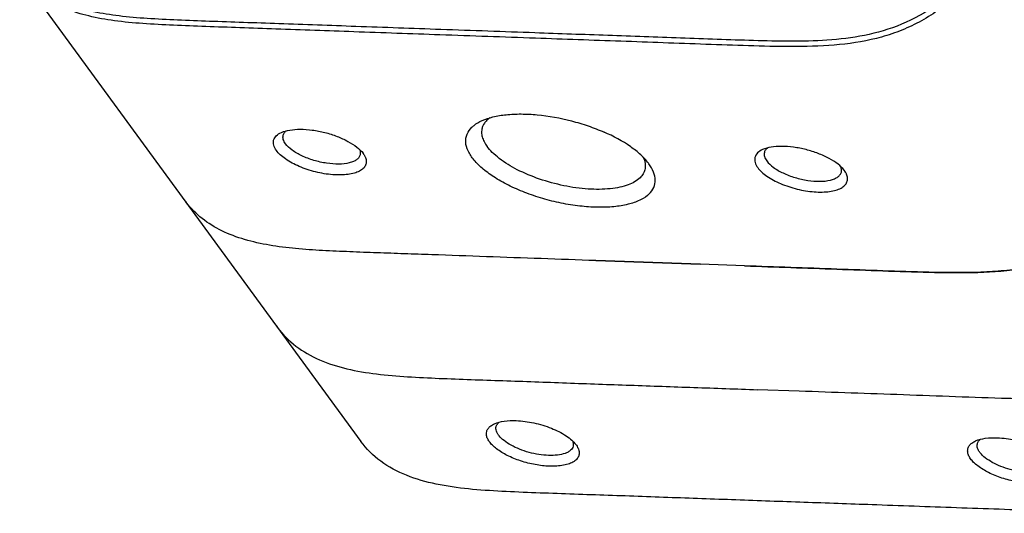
# Model space of a CAD drawing. Header units: millimetres. Extents: x 6362 to 6804, y -1856 to -1543.
# Tile 7 of 29: x 6708 to 6727, y -1782 to -1773. Entities that reach past the tile are written whole.
import ezdxf

# ---------------------------------------------------------------- set-up
doc = ezdxf.new("R2010")
doc.units = ezdxf.units.MM

msp = doc.modelspace()

# ---------------------------------------------------------------- linework, layer by layer
at = {"color": 7, "linetype": 'Continuous'}
for p, q in [((6708.355, -1772.002), (6714.803, -1780.83)), ((6714.847, -1775.386), (6714.843, -1775.381)), ((6714.843, -1775.381), (6714.847, -1775.386)), ((6720.243, -1775.578), (6720.235, -1775.567)), ((6723.931, -1775.697), (6723.935, -1775.702)), ((6723.935, -1775.702), (6723.94, -1775.709)), ((6723.94, -1775.709), (6723.935, -1775.702)), ((6721.217, -1777.48), (6719.24, -1777.41)), ((6719.24, -1777.41), (6721.217, -1777.48)), ((6722.054, -1777.51), (6721.217, -1777.48)), ((6723.081, -1779.88), (6722.298, -1779.852)), ((6724.547, -1782.029), (6724.542, -1782.032)), ((6724.55, -1782.033), (6724.542, -1782.032))]:
    msp.add_line(p, q, dxfattribs=at)
for centre, radius, start, end in [((6712.824, -1775.295), 1.666, 215.2499, 216.1435), ((6712.829, -1775.291), 1.673, 216.1439, 217.5775), ((6714.573, -1777.692), 1.665, 214.6642, 216.1439), ((6717.548, -1780.632), 0.212, 129.0781, 133.2539), ((6726.643, -1780.955), 0.212, 129.1266, 133.252)]:
    msp.add_arc(centre, radius, start, end, dxfattribs=at)
for points, knots in [([(6730.065, -1755.898), (6730.13, -1755.987), (6730.243, -1756.18), (6730.356, -1756.501), (6730.414, -1756.847), (6730.425, -1757.208), (6730.397, -1757.582), (6730.322, -1758.092), (6730.208, -1758.605), (6730.082, -1759.119), (6729.952, -1759.636), (6729.785, -1760.283), (6729.586, -1761.06), (6729.321, -1762.096), (6728.989, -1763.39), (6728.591, -1764.943), (6728.259, -1766.238), (6727.994, -1767.273), (6727.794, -1768.05), (6727.597, -1768.827), (6727.43, -1769.474), (6727.292, -1769.991), (6727.144, -1770.506), (6726.921, -1771.141), (6726.603, -1771.74), (6726.272, -1772.171), (6725.984, -1772.463), (6725.662, -1772.718), (6725.31, -1772.929), (6724.935, -1773.094), (6724.416, -1773.253), (6723.744, -1773.35), (6722.935, -1773.368), (6722.128, -1773.348), (6721.322, -1773.32), (6720.517, -1773.29), (6719.444, -1773.252), (6718.638, -1773.223), (6718.102, -1773.204)], [0, 0, 0, 0, 0.012989, 0.026219, 0.039876, 0.054065, 0.068766, 0.08388, 0.114853, 0.130525, 0.146237, 0.177714, 0.209196, 0.240669, 0.303623, 0.366576, 0.429528, 0.461006, 0.492485, 0.523952, 0.555431, 0.571193, 0.586967, 0.618546, 0.650334, 0.666334, 0.682397, 0.698497, 0.714582, 0.730615, 0.746585, 0.778408, 0.810162, 0.841831, 0.873468, 0.905099, 0.936733, 1, 1, 1, 1]), ([(6736.513, -1764.726), (6736.578, -1764.815), (6736.691, -1765.009), (6736.804, -1765.33), (6736.863, -1765.675), (6736.874, -1766.037), (6736.846, -1766.41), (6736.77, -1766.921), (6736.656, -1767.433), (6736.53, -1767.948), (6736.4, -1768.465), (6736.233, -1769.112), (6736.034, -1769.889), (6735.769, -1770.924), (6735.437, -1772.219), (6735.039, -1773.772), (6734.707, -1775.066), (6734.442, -1776.102), (6734.242, -1776.878), (6734.045, -1777.655), (6733.879, -1778.303), (6733.74, -1778.819), (6733.592, -1779.334), (6733.369, -1779.97), (6733.051, -1780.569), (6732.72, -1780.999), (6732.432, -1781.292), (6732.11, -1781.547), (6731.758, -1781.757), (6731.383, -1781.922), (6730.864, -1782.081), (6730.192, -1782.178), (6729.383, -1782.197), (6728.576, -1782.176), (6727.771, -1782.148), (6726.965, -1782.118), (6725.892, -1782.081), (6725.087, -1782.052), (6724.55, -1782.033)], [0, 0, 0, 0, 0.012989, 0.026219, 0.039876, 0.054065, 0.068766, 0.08388, 0.114853, 0.130525, 0.146237, 0.177714, 0.209196, 0.240669, 0.303623, 0.366576, 0.429528, 0.461006, 0.492485, 0.523952, 0.555431, 0.571193, 0.586967, 0.618546, 0.650334, 0.666334, 0.682397, 0.698497, 0.714582, 0.730615, 0.746585, 0.778408, 0.810162, 0.841831, 0.873468, 0.905099, 0.936733, 1, 1, 1, 1]), ([(6727.324, -1769.479), (6727.265, -1769.701), (6727.146, -1770.146), (6726.936, -1770.812), (6726.647, -1771.466), (6726.239, -1772.079), (6725.691, -1772.595), (6725.035, -1772.964), (6724.327, -1773.169), (6723.615, -1773.252), (6722.914, -1773.265), (6722.222, -1773.249), (6721.532, -1773.226), (6720.615, -1773.192), (6719.468, -1773.151), (6718.551, -1773.119), (6718.092, -1773.102)], [0, 0, 0, 0, 0.060869, 0.122391, 0.185319, 0.250204, 0.316713, 0.383244, 0.448178, 0.511241, 0.573036, 0.634229, 0.695228, 0.756176, 0.878087, 1, 1, 1, 1]), ([(6718.102, -1773.204), (6717.499, -1773.183), (6716.355, -1773.142), (6714.719, -1773.085), (6713.46, -1773.038), (6712.527, -1773.006), (6711.882, -1772.984), (6711.27, -1772.96), (6710.694, -1772.932), (6710.159, -1772.881), (6709.672, -1772.796), (6709.243, -1772.666), (6708.878, -1772.49), (6708.58, -1772.27), (6708.422, -1772.094), (6708.354, -1772.002)], [0, 0, 0, 0, 0.180644, 0.343272, 0.490363, 0.558349, 0.62289, 0.684063, 0.741783, 0.795603, 0.845016, 0.889676, 0.929626, 0.965812, 1, 1, 1, 1]), ([(6718.092, -1773.102), (6717.499, -1773.081), (6716.371, -1773.041), (6714.758, -1772.984), (6713.514, -1772.939), (6712.592, -1772.907), (6711.953, -1772.885), (6711.347, -1772.862), (6710.777, -1772.835), (6710.247, -1772.791), (6709.765, -1772.714), (6709.338, -1772.597), (6708.973, -1772.438), (6708.673, -1772.237), (6708.51, -1772.074), (6708.441, -1771.989)], [0, 0, 0, 0, 0.180321, 0.342919, 0.490244, 0.55843, 0.623209, 0.684626, 0.74257, 0.79657, 0.846099, 0.890807, 0.930725, 0.966567, 1, 1, 1, 1]), ([(6717.092, -1774.762), (6717.158, -1774.732), (6717.308, -1774.684), (6717.556, -1774.644), (6717.836, -1774.632), (6718.251, -1774.654), (6718.678, -1774.732), (6719.097, -1774.858), (6719.301, -1774.937), (6719.399, -1774.98)], [0, 0, 0, 0, 0.091808, 0.198045, 0.317197, 0.446736, 0.723619, 0.863821, 1, 1, 1, 1]), ([(6716.901, -1774.886), (6716.914, -1774.874), (6716.972, -1774.824), (6717.039, -1774.786), (6717.092, -1774.762)], [0, 0, 0, 0, 0.230352, 1, 1, 1, 1]), ([(6717.124, -1774.829), (6717.12, -1774.835), (6717.107, -1774.859), (6717.097, -1774.886), (6717.092, -1774.906)], [0, 0, 0, 0, 0.253997, 1, 1, 1, 1]), ([(6717.155, -1774.785), (6717.152, -1774.789), (6717.141, -1774.803), (6717.131, -1774.817), (6717.124, -1774.829)], [0, 0, 0, 0, 0.254759, 1, 1, 1, 1]), ([(6717.238, -1774.709), (6717.23, -1774.715), (6717.2, -1774.738), (6717.172, -1774.764), (6717.155, -1774.785)], [0, 0, 0, 0, 0.262606, 1, 1, 1, 1]), ([(6713.206, -1775.328), (6713.184, -1775.297), (6713.149, -1775.235), (6713.144, -1775.129), (6713.202, -1775.039), (6713.264, -1775.002), (6713.299, -1774.986)], [0, 0, 0, 0, 0.272851, 0.498028, 0.724223, 1, 1, 1, 1]), ([(6713.299, -1774.986), (6713.349, -1774.964), (6713.468, -1774.933), (6713.666, -1774.92), (6713.89, -1774.937), (6714.122, -1774.982), (6714.349, -1775.054), (6714.553, -1775.146), (6714.72, -1775.253), (6714.81, -1775.337), (6714.843, -1775.381)], [0, 0, 0, 0, 0.098848, 0.219058, 0.355333, 0.500088, 0.644816, 0.780993, 0.901111, 1, 1, 1, 1]), ([(6713.334, -1775.039), (6713.335, -1775.033), (6713.343, -1775.01), (6713.357, -1774.989), (6713.369, -1774.975)], [0, 0, 0, 0, 0.242712, 1, 1, 1, 1]), ([(6720.251, -1776.147), (6720.206, -1776.192), (6720.088, -1776.27), (6719.871, -1776.347), (6719.607, -1776.394), (6719.304, -1776.407), (6718.974, -1776.388), (6718.628, -1776.336), (6718.28, -1776.253), (6717.943, -1776.143), (6717.63, -1776.01), (6717.352, -1775.858), (6717.12, -1775.694), (6716.943, -1775.523), (6716.824, -1775.35), (6716.779, -1775.201), (6716.784, -1775.092), (6716.813, -1774.989), (6716.863, -1774.923), (6716.901, -1774.886)], [0, 0, 0, 0, 0.044207, 0.097527, 0.160274, 0.231495, 0.309424, 0.391805, 0.47609, 0.559613, 0.639756, 0.714114, 0.780682, 0.838108, 0.886088, 0.926049, 0.944276, 0.962204, 1, 1, 1, 1]), ([(6717.092, -1774.906), (6717.085, -1774.932), (6717.079, -1774.988), (6717.093, -1775.075), (6717.129, -1775.164), (6717.165, -1775.22), (6717.186, -1775.249)], [0, 0, 0, 0, 0.220189, 0.453818, 0.711679, 1, 1, 1, 1]), ([(6720.235, -1775.567), (6720.193, -1775.51), (6720.087, -1775.398), (6719.817, -1775.186), (6719.574, -1775.057), (6719.399, -1774.98)], [0, 0, 0, 0, 0.206288, 0.444364, 1, 1, 1, 1]), ([(6713.378, -1775.2), (6713.36, -1775.175), (6713.331, -1775.124), (6713.327, -1775.064), (6713.334, -1775.039)], [0, 0, 0, 0, 0.547302, 1, 1, 1, 1]), ([(6714.787, -1775.41), (6714.782, -1775.428), (6714.765, -1775.463), (6714.72, -1775.506), (6714.657, -1775.539), (6714.546, -1775.575), (6714.375, -1775.591), (6714.149, -1775.573), (6713.913, -1775.52), (6713.692, -1775.437), (6713.51, -1775.334), (6713.412, -1775.246), (6713.378, -1775.2)], [0, 0, 0, 0, 0.034304, 0.072463, 0.117057, 0.169087, 0.294707, 0.442647, 0.600625, 0.754516, 0.89092, 1, 1, 1, 1]), ([(6714.888, -1775.46), (6714.898, -1775.484), (6714.91, -1775.534), (6714.896, -1775.609), (6714.848, -1775.673), (6714.772, -1775.723), (6714.674, -1775.76), (6714.554, -1775.784), (6714.416, -1775.793), (6714.211, -1775.786), (6713.944, -1775.741), (6713.642, -1775.641), (6713.42, -1775.524), (6713.281, -1775.414), (6713.228, -1775.357), (6713.206, -1775.328)], [0, 0, 0, 0, 0.038554, 0.073833, 0.111106, 0.154679, 0.206663, 0.267404, 0.336161, 0.411511, 0.574052, 0.737492, 0.883896, 0.946313, 1, 1, 1, 1]), ([(6714.777, -1775.309), (6714.784, -1775.326), (6714.793, -1775.359), (6714.791, -1775.395), (6714.787, -1775.41)], [0, 0, 0, 0, 0.52303, 1, 1, 1, 1]), ([(6714.847, -1775.386), (6714.849, -1775.389), (6714.857, -1775.401), (6714.865, -1775.414), (6714.871, -1775.424)], [0, 0, 0, 0, 0.257677, 1, 1, 1, 1]), ([(6720.079, -1775.842), (6720.017, -1775.904), (6719.886, -1775.973), (6719.69, -1776.027), (6719.438, -1776.065), (6719.081, -1776.066), (6718.631, -1776.002), (6718.181, -1775.879), (6717.769, -1775.708), (6717.473, -1775.529), (6717.288, -1775.371), (6717.216, -1775.29), (6717.186, -1775.249)], [0, 0, 0, 0, 0.083621, 0.135271, 0.19334, 0.32583, 0.473142, 0.624686, 0.769253, 0.896665, 0.951627, 1, 1, 1, 1]), ([(6722.394, -1775.311), (6722.359, -1775.327), (6722.297, -1775.363), (6722.239, -1775.454), (6722.245, -1775.56), (6722.28, -1775.622), (6722.302, -1775.652)], [0, 0, 0, 0, 0.276504, 0.505018, 0.731929, 1, 1, 1, 1]), ([(6723.935, -1775.702), (6723.902, -1775.659), (6723.812, -1775.574), (6723.645, -1775.469), (6723.441, -1775.378), (6723.215, -1775.307), (6722.983, -1775.261), (6722.76, -1775.245), (6722.563, -1775.257), (6722.444, -1775.288), (6722.394, -1775.311)], [0, 0, 0, 0, 0.098468, 0.218823, 0.355023, 0.500051, 0.645007, 0.781279, 0.901295, 1, 1, 1, 1]), ([(6722.427, -1775.363), (6722.421, -1775.389), (6722.424, -1775.449), (6722.454, -1775.5), (6722.472, -1775.525)], [0, 0, 0, 0, 0.458471, 1, 1, 1, 1]), ([(6722.468, -1775.294), (6722.463, -1775.299), (6722.445, -1775.319), (6722.432, -1775.344), (6722.427, -1775.363)], [0, 0, 0, 0, 0.264036, 1, 1, 1, 1]), ([(6714.871, -1775.424), (6714.872, -1775.427), (6714.879, -1775.439), (6714.885, -1775.451), (6714.888, -1775.46)], [0, 0, 0, 0, 0.257718, 1, 1, 1, 1]), ([(6720.133, -1775.451), (6720.153, -1775.49), (6720.18, -1775.57), (6720.177, -1775.656), (6720.167, -1775.694)], [0, 0, 0, 0, 0.528474, 1, 1, 1, 1]), ([(6720.251, -1776.147), (6720.286, -1776.112), (6720.345, -1776.032), (6720.374, -1775.882), (6720.337, -1775.724), (6720.28, -1775.628), (6720.244, -1775.579)], [0, 0, 0, 0, 0.238192, 0.464356, 0.710491, 1, 1, 1, 1]), ([(6722.472, -1775.525), (6722.506, -1775.571), (6722.603, -1775.658), (6722.785, -1775.762), (6723.006, -1775.845), (6723.242, -1775.898), (6723.468, -1775.917), (6723.639, -1775.901), (6723.751, -1775.865), (6723.813, -1775.831), (6723.859, -1775.788), (6723.876, -1775.752), (6723.881, -1775.735)], [0, 0, 0, 0, 0.108577, 0.244965, 0.398764, 0.556608, 0.704501, 0.830197, 0.88236, 0.927007, 0.96538, 1, 1, 1, 1]), ([(6720.167, -1775.694), (6720.16, -1775.721), (6720.137, -1775.776), (6720.1, -1775.821), (6720.079, -1775.842)], [0, 0, 0, 0, 0.484202, 1, 1, 1, 1]), ([(6722.302, -1775.652), (6722.323, -1775.681), (6722.376, -1775.739), (6722.516, -1775.848), (6722.74, -1775.965), (6723.043, -1776.065), (6723.311, -1776.11), (6723.517, -1776.116), (6723.655, -1776.106), (6723.774, -1776.082), (6723.872, -1776.044), (6723.946, -1775.992), (6723.992, -1775.926), (6724.003, -1775.849), (6723.99, -1775.8), (6723.979, -1775.776)], [0, 0, 0, 0, 0.053406, 0.115962, 0.262789, 0.42656, 0.589119, 0.664375, 0.732938, 0.793417, 0.845032, 0.888259, 0.925599, 0.961329, 1, 1, 1, 1]), ([(6723.881, -1775.735), (6723.885, -1775.718), (6723.887, -1775.683), (6723.877, -1775.648), (6723.87, -1775.631)], [0, 0, 0, 0, 0.481185, 1, 1, 1, 1]), ([(6723.962, -1775.743), (6723.961, -1775.74), (6723.954, -1775.728), (6723.946, -1775.717), (6723.94, -1775.709)], [0, 0, 0, 0, 0.242981, 1, 1, 1, 1]), ([(6723.979, -1775.776), (6723.978, -1775.773), (6723.973, -1775.762), (6723.967, -1775.751), (6723.962, -1775.743)], [0, 0, 0, 0, 0.243539, 1, 1, 1, 1]), ([(6719.24, -1777.41), (6718.895, -1777.398), (6718.207, -1777.373), (6717.174, -1777.337), (6716.313, -1777.305), (6715.624, -1777.281), (6715.107, -1777.264), (6714.592, -1777.244), (6714.079, -1777.222), (6713.572, -1777.188), (6713.079, -1777.127), (6712.609, -1777.024), (6712.176, -1776.863), (6711.796, -1776.631), (6711.59, -1776.424), (6711.503, -1776.312)], [0, 0, 0, 0, 0.129526, 0.25905, 0.388567, 0.453338, 0.51811, 0.582808, 0.647339, 0.711223, 0.773616, 0.833945, 0.891623, 0.946655, 1, 1, 1, 1]), ([(6728.899, -1776.901), (6728.665, -1777.079), (6728.145, -1777.37), (6727.428, -1777.551), (6726.847, -1777.616), (6726.264, -1777.644), (6725.537, -1777.633), (6724.666, -1777.604), (6723.505, -1777.561), (6722.634, -1777.531), (6722.054, -1777.51)], [0, 0, 0, 0, 0.126254, 0.251713, 0.314372, 0.376939, 0.50175, 0.626342, 0.750889, 1, 1, 1, 1]), ([(6722.054, -1777.51), (6722.634, -1777.531), (6723.504, -1777.561), (6724.664, -1777.604), (6725.535, -1777.633), (6726.262, -1777.644), (6726.844, -1777.616), (6727.425, -1777.552), (6728.141, -1777.372), (6728.661, -1777.082), (6728.895, -1776.904)], [0, 0, 0, 0, 0.249113, 0.37366, 0.498254, 0.623064, 0.68563, 0.74829, 0.873748, 1, 1, 1, 1]), ([(6713.228, -1778.674), (6713.325, -1778.807), (6713.566, -1779.051), (6714.022, -1779.307), (6714.542, -1779.47), (6715.104, -1779.564), (6715.688, -1779.611), (6716.284, -1779.638), (6716.884, -1779.661), (6717.686, -1779.687), (6718.689, -1779.724), (6719.892, -1779.767), (6721.095, -1779.809), (6721.897, -1779.838), (6722.298, -1779.852)], [0, 0, 0, 0, 0.053091, 0.108233, 0.166527, 0.227645, 0.290814, 0.355014, 0.41945, 0.483966, 0.612975, 0.741982, 0.870992, 1, 1, 1, 1]), ([(6713.228, -1778.674), (6713.325, -1778.807), (6713.566, -1779.051), (6714.022, -1779.307), (6714.542, -1779.47), (6715.104, -1779.564), (6715.688, -1779.611), (6716.284, -1779.638), (6716.884, -1779.661), (6717.686, -1779.687), (6718.689, -1779.724), (6719.892, -1779.767), (6721.095, -1779.809), (6721.897, -1779.838), (6722.298, -1779.852)], [0, 0, 0, 0, 0.053091, 0.108233, 0.166527, 0.227645, 0.290814, 0.355014, 0.41945, 0.483966, 0.612975, 0.741982, 0.870992, 1, 1, 1, 1]), ([(6730.812, -1779.164), (6730.686, -1779.274), (6730.415, -1779.474), (6729.97, -1779.707), (6729.496, -1779.869), (6729.007, -1779.969), (6728.513, -1780.019), (6728.017, -1780.036), (6727.522, -1780.033), (6726.864, -1780.016), (6726.041, -1779.986), (6725.054, -1779.95), (6724.068, -1779.916), (6723.41, -1779.892), (6723.081, -1779.88)], [0, 0, 0, 0, 0.063338, 0.126548, 0.18945, 0.252165, 0.314785, 0.377297, 0.439687, 0.501986, 0.6265, 0.750996, 0.875499, 1, 1, 1, 1]), ([(6718.366, -1781.3), (6718.276, -1781.296), (6718.091, -1781.275), (6717.823, -1781.206), (6717.575, -1781.106), (6717.398, -1781.001), (6717.288, -1780.907), (6717.229, -1780.839), (6717.189, -1780.771), (6717.17, -1780.704), (6717.176, -1780.64), (6717.205, -1780.582), (6717.256, -1780.533), (6717.299, -1780.509), (6717.324, -1780.498)], [0, 0, 0, 0, 0.161821, 0.331934, 0.494632, 0.63802, 0.699401, 0.753064, 0.799238, 0.839144, 0.875394, 0.911927, 0.95258, 1, 1, 1, 1]), ([(6717.324, -1780.498), (6717.382, -1780.472), (6717.52, -1780.439), (6717.66, -1780.434), (6717.736, -1780.437)], [0, 0, 0, 0, 0.45527, 1, 1, 1, 1]), ([(6718.347, -1781.096), (6718.287, -1781.094), (6718.163, -1781.082), (6717.979, -1781.042), (6717.802, -1780.983), (6717.643, -1780.909), (6717.511, -1780.825), (6717.426, -1780.746), (6717.381, -1780.681), (6717.361, -1780.636), (6717.352, -1780.592), (6717.355, -1780.563), (6717.358, -1780.55)], [0, 0, 0, 0, 0.14868, 0.305663, 0.461403, 0.607385, 0.73706, 0.844963, 0.890389, 0.930556, 0.966493, 1, 1, 1, 1]), ([(6717.358, -1780.55), (6717.36, -1780.543), (6717.369, -1780.516), (6717.387, -1780.492), (6717.403, -1780.477)], [0, 0, 0, 0, 0.239775, 1, 1, 1, 1]), ([(6717.736, -1780.437), (6717.848, -1780.441), (6718.075, -1780.472), (6718.394, -1780.568), (6718.634, -1780.687), (6718.784, -1780.8), (6718.842, -1780.861), (6718.865, -1780.891)], [0, 0, 0, 0, 0.269129, 0.547972, 0.800093, 0.907778, 1, 1, 1, 1]), ([(6726.418, -1780.821), (6726.476, -1780.795), (6726.614, -1780.763), (6726.754, -1780.758), (6726.83, -1780.761)], [0, 0, 0, 0, 0.455208, 1, 1, 1, 1]), ([(6726.83, -1780.761), (6726.942, -1780.765), (6727.168, -1780.796), (6727.488, -1780.892), (6727.727, -1781.01), (6727.878, -1781.122), (6727.936, -1781.182), (6727.959, -1781.212)], [0, 0, 0, 0, 0.269581, 0.548365, 0.800293, 0.90783, 1, 1, 1, 1]), ([(6724.542, -1782.032), (6724.113, -1782.017), (6723.255, -1781.987), (6721.968, -1781.941), (6720.682, -1781.895), (6719.61, -1781.856), (6718.752, -1781.827), (6718.109, -1781.804), (6717.47, -1781.778), (6716.84, -1781.738), (6716.233, -1781.653), (6715.666, -1781.495), (6715.169, -1781.232), (6714.907, -1780.973), (6714.803, -1780.83)], [0, 0, 0, 0, 0.128748, 0.257496, 0.386245, 0.514986, 0.579372, 0.643728, 0.707925, 0.771409, 0.83296, 0.891671, 0.946991, 1, 1, 1, 1]), ([(6718.811, -1780.922), (6718.808, -1780.936), (6718.795, -1780.965), (6718.762, -1781.002), (6718.717, -1781.034), (6718.636, -1781.069), (6718.51, -1781.095), (6718.404, -1781.098), (6718.347, -1781.096)], [0, 0, 0, 0, 0.084004, 0.174898, 0.27785, 0.396039, 0.675453, 1, 1, 1, 1]), ([(6718.898, -1780.943), (6718.911, -1780.967), (6718.93, -1781.015), (6718.928, -1781.092), (6718.893, -1781.161), (6718.828, -1781.216), (6718.739, -1781.257), (6718.629, -1781.285), (6718.502, -1781.3), (6718.413, -1781.301), (6718.366, -1781.3)], [0, 0, 0, 0, 0.103477, 0.194452, 0.285423, 0.388931, 0.512924, 0.658669, 0.821759, 1, 1, 1, 1]), ([(6718.801, -1780.821), (6718.808, -1780.837), (6718.818, -1780.871), (6718.815, -1780.906), (6718.811, -1780.922)], [0, 0, 0, 0, 0.523642, 1, 1, 1, 1]), ([(6718.865, -1780.891), (6718.869, -1780.896), (6718.881, -1780.912), (6718.891, -1780.93), (6718.898, -1780.943)], [0, 0, 0, 0, 0.260965, 1, 1, 1, 1]), ([(6727.46, -1781.623), (6727.369, -1781.62), (6727.185, -1781.598), (6726.917, -1781.53), (6726.67, -1781.43), (6726.493, -1781.325), (6726.383, -1781.231), (6726.323, -1781.163), (6726.284, -1781.095), (6726.265, -1781.028), (6726.27, -1780.963), (6726.3, -1780.905), (6726.351, -1780.856), (6726.394, -1780.832), (6726.418, -1780.821)], [0, 0, 0, 0, 0.161674, 0.33146, 0.493945, 0.637336, 0.698769, 0.752512, 0.798802, 0.838857, 0.87527, 0.911931, 0.952627, 1, 1, 1, 1]), ([(6727.441, -1781.42), (6727.381, -1781.418), (6727.257, -1781.405), (6727.074, -1781.365), (6726.897, -1781.307), (6726.737, -1781.233), (6726.606, -1781.149), (6726.52, -1781.07), (6726.475, -1781.006), (6726.455, -1780.96), (6726.446, -1780.916), (6726.449, -1780.887), (6726.452, -1780.874)], [0, 0, 0, 0, 0.148461, 0.305185, 0.460731, 0.606675, 0.736427, 0.844451, 0.889965, 0.930247, 0.966329, 1, 1, 1, 1]), ([(6726.452, -1780.874), (6726.454, -1780.867), (6726.463, -1780.839), (6726.481, -1780.815), (6726.497, -1780.8)], [0, 0, 0, 0, 0.239997, 1, 1, 1, 1])]:
    msp.add_open_spline(points, degree=3, knots=knots, dxfattribs=at)
for points in [[(6713.369, -1774.975), (6713.376, -1774.968), (6713.383, -1774.961), (6713.391, -1774.955)], [(6722.485, -1775.279), (6722.479, -1775.284), (6722.474, -1775.289), (6722.468, -1775.294)]]:
    msp.add_open_spline(points, degree=3, dxfattribs=at)

doc.saveas('drawing.dxf')
